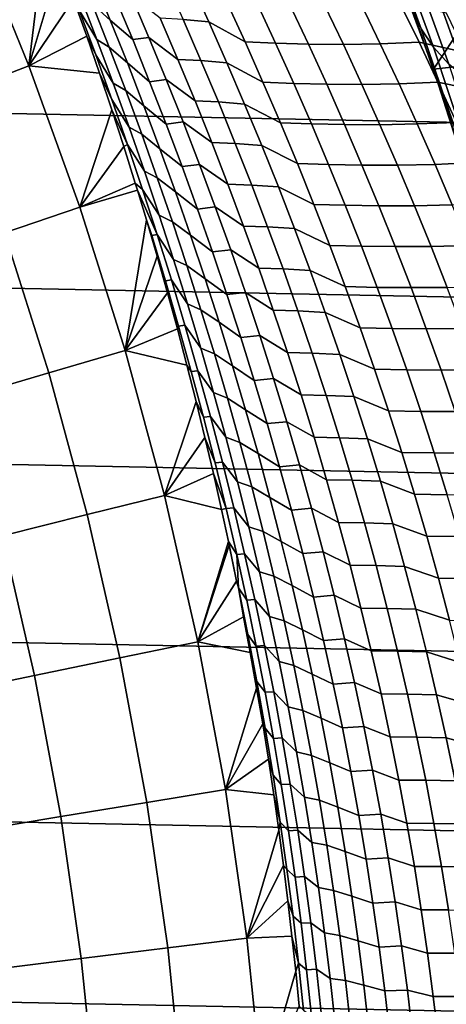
# Model space of a CAD drawing. Header units: metres. Extents: x -32 to 117, y -314 to 32.
# Tile 199 of 256: x 24.39 to 27.43, y 2.73 to 9.74. Entities that reach past the tile are written whole.
import ezdxf

# ---------------------------------------------------------------- set-up
doc = ezdxf.new("R2010")
doc.units = ezdxf.units.M
doc.layers.add('solid_24_501_064_XXX', color=7, linetype='CONTINUOUS')

msp = doc.modelspace()

# ---------------------------------------------------------------- linework, layer by layer
at = {"layer": 'solid_24_501_064_XXX'}
for points in [[(-30.440569, 11.385158, -303.5), (30.869179, 10.16578, -303.5), (31.248901, 8.930613, -303.5), (-30.869179, 10.16578, -303.5)], [(27.546446, 10.584263, -299.5), (26.923016, 10.505289, -299.5), (27.334114, 9.383799, -299.5), (27.756554, 10.020325, -299.5)], [(27.386856, 9.228765, 17.414402), (27.334114, 9.383799, -299.5), (26.923016, 10.505289, -299.5), (27.184538, 9.808713, 17.684036)], [(26.997204, 10.348504, 18.455816), (27.247509, 9.670951, 18.122272), (27.184538, 9.808713, 17.684036), (26.928465, 10.491322, 18.026146)], [(24.455173, 9.406547, 92.171654), (24.051142, 10.39621, 92.171654), (23.53063, 10.171217, 99.382652), (23.925919, 9.202971, 99.382652)], [(24.575317, 10.410494, 85.334885), (24.565559, 10.435829, 85.321419), (24.051142, 10.39621, 92.171654), (24.455173, 9.406547, 92.171654)], [(24.675621, 10.145827, 85.473152), (24.575317, 10.410494, 85.334885), (24.455173, 9.406547, 92.171654)], [(27.089043, 10.213222, 18.882656), (27.334175, 9.540746, 18.557577), (27.247509, 9.670951, 18.122272), (26.997204, 10.348504, 18.455816)], [(-30.869179, 10.16578, -303.5), (31.248901, 8.930613, -303.5), (31.579252, 7.6812, -303.5), (-31.248901, 8.930613, -303.5)], [(27.203062, 10.087551, 19.307077), (27.443808, 9.419765, 18.990356), (27.334175, 9.540746, 18.557577), (27.089043, 10.213222, 18.882656)], [(24.77273, 9.881874, 85.606781), (24.675621, 10.145827, 85.473152), (24.455173, 9.406547, 92.171654)], [(24.690859, 10.120331, 85.41227), (24.812719, 9.803693, 85.500427), (24.938923, 9.594603, 85.149323), (24.819143, 9.904729, 85.063972)], [(24.780283, 10.155888, 84.586945), (24.905005, 9.84875, 84.675117), (25.034573, 9.733139, 84.308296), (24.909868, 10.036593, 84.221169)], [(24.909868, 10.036593, 84.221169), (25.034573, 9.733139, 84.308296), (25.194071, 9.593647, 83.954376), (25.070126, 9.892698, 83.868729)], [(25.552116, 9.737377, 82.775948), (25.735146, 9.721004, 82.418854), (25.602491, 10.012063, 82.329247), (25.421255, 10.029506, 82.687149)], [(27.33894, 9.971848, 19.727884), (27.576088, 9.308359, 19.419361), (27.443808, 9.419765, 18.990356), (27.203062, 10.087551, 19.307077)], [(27.955215, 9.451938, -299.5), (27.756554, 10.020325, -299.5), (27.334114, 9.383799, -299.5)], [(25.602491, 10.012063, 82.329247), (25.735146, 9.721004, 82.418854), (25.993551, 9.578769, 82.110199), (25.862568, 9.865331, 82.022163)], [(27.496292, 9.866439, 20.143885), (27.730637, 9.20685, 19.843348), (27.576088, 9.308359, 19.419361), (27.33894, 9.971848, 19.727884)], [(24.866709, 9.618586, 85.735977), (24.77273, 9.881874, 85.606781), (24.455173, 9.406547, 92.171654)], [(24.931091, 9.486, 85.585709), (24.812719, 9.803693, 85.500427), (24.77273, 9.881874, 85.606781), (24.866709, 9.618586, 85.735977)], [(24.938923, 9.594603, 85.149323), (25.026304, 9.540545, 84.760513), (24.905005, 9.84875, 84.675117), (24.819143, 9.904729, 85.063972)], [(25.194071, 9.593647, 83.954376), (25.309534, 9.609173, 83.563583), (25.182627, 9.908202, 83.476562), (25.070126, 9.892698, 83.868729)], [(25.182627, 9.908202, 83.476562), (25.309534, 9.609173, 83.563583), (25.515856, 9.453047, 83.2295), (25.390459, 9.747129, 83.144279)], [(24.905005, 9.84875, 84.675117), (25.026304, 9.540545, 84.760513), (25.155863, 9.428625, 84.392685), (25.034573, 9.733139, 84.308296)], [(25.993551, 9.578769, 82.110199), (26.211012, 9.568617, 81.772804), (26.078445, 9.854214, 81.683876), (25.862568, 9.865331, 82.022163)], [(26.211012, 9.568617, 81.772804), (26.44454, 9.561952, 81.446098), (26.310476, 9.84664, 81.356224), (26.078445, 9.854214, 81.683876)], [(26.44454, 9.561952, 81.446098), (26.693359, 9.559596, 81.130585), (26.557873, 9.843457, 81.039703), (26.310476, 9.84664, 81.356224)], [(26.693359, 9.559596, 81.130585), (26.95603, 9.56365, 80.82634), (26.819147, 9.846825, 80.734344), (26.557873, 9.843457, 81.039703)], [(26.95603, 9.56365, 80.82634), (27.231838, 9.574513, 80.533913), (27.093578, 9.857155, 80.440704), (26.819147, 9.846825, 80.734344)], [(27.093578, 9.857155, 80.440704), (27.231838, 9.574513, 80.533913), (27.56378, 9.502321, 80.283417), (27.426662, 9.782271, 80.190659)], [(24.812719, 9.803693, 85.500427), (24.931091, 9.486, 85.585709), (25.055265, 9.283468, 85.231895), (24.938923, 9.594603, 85.149323)], [(25.515856, 9.453047, 83.2295), (25.679579, 9.444098, 82.862091), (25.552116, 9.737377, 82.775948), (25.390459, 9.747129, 83.144279)], [(27.184538, 9.808713, 17.684036), (27.425592, 9.113004, 17.362825), (27.386856, 9.228765, 17.414402)], [(27.247509, 9.670951, 18.122272), (27.480364, 8.985758, 17.792786), (27.425592, 9.113004, 17.362825), (27.184538, 9.808713, 17.684036)], [(25.034573, 9.733139, 84.308296), (25.155863, 9.428625, 84.392685), (25.314627, 9.293552, 84.037338), (25.194071, 9.593647, 83.954376)], [(25.679579, 9.444098, 82.862091), (25.864372, 9.428754, 82.505798), (25.735146, 9.721004, 82.418854), (25.552116, 9.737377, 82.775948)], [(25.735146, 9.721004, 82.418854), (25.864372, 9.428754, 82.505798), (26.121149, 9.29102, 82.195633), (25.993551, 9.578769, 82.110199)], [(27.334175, 9.540746, 18.557577), (27.557741, 8.865425, 18.220528), (27.480364, 8.985758, 17.792786), (27.247509, 9.670951, 18.122272)], [(24.957619, 9.355913, 85.860931), (24.866709, 9.618586, 85.735977), (24.455173, 9.406547, 92.171654)], [(25.045925, 9.167301, 85.668121), (24.931091, 9.486, 85.585709), (24.866709, 9.618586, 85.735977), (24.957619, 9.355913, 85.860931)], [(25.314627, 9.293552, 84.037338), (25.432991, 9.309053, 83.647896), (25.309534, 9.609173, 83.563583), (25.194071, 9.593647, 83.954376)], [(25.309534, 9.609173, 83.563583), (25.432991, 9.309053, 83.647896), (25.637838, 9.157891, 83.312073), (25.515856, 9.453047, 83.2295)], [(25.055265, 9.283468, 85.231895), (25.144135, 9.231321, 84.843132), (25.026304, 9.540545, 84.760513), (24.938923, 9.594603, 85.149323)], [(25.026304, 9.540545, 84.760513), (25.144135, 9.231321, 84.843132), (25.273691, 9.1231, 84.474335), (25.155863, 9.428625, 84.392685)], [(26.121149, 9.29102, 82.195633), (26.340172, 9.281789, 81.859131), (26.211012, 9.568617, 81.772804), (25.993551, 9.578769, 82.110199)], [(26.340172, 9.281789, 81.859131), (26.575174, 9.275984, 81.533371), (26.44454, 9.561952, 81.446098), (26.211012, 9.568617, 81.772804)], [(26.575174, 9.275984, 81.533371), (26.825399, 9.274405, 81.218864), (26.693359, 9.559596, 81.130585), (26.44454, 9.561952, 81.446098)], [(26.825399, 9.274405, 81.218864), (27.089449, 9.279089, 80.915718), (26.95603, 9.56365, 80.82634), (26.693359, 9.559596, 81.130585)], [(27.089449, 9.279089, 80.915718), (27.366617, 9.290425, 80.624512), (27.231838, 9.574513, 80.533913), (26.95603, 9.56365, 80.82634)], [(27.231838, 9.574513, 80.533913), (27.366617, 9.290425, 80.624512), (27.697451, 9.220899, 80.373596), (27.56378, 9.502321, 80.283417)], [(27.443808, 9.419765, 18.990356), (27.657202, 8.753237, 18.645914), (27.557741, 8.865425, 18.220528), (27.334175, 9.540746, 18.557577)], [(24.931091, 9.486, 85.585709), (25.045925, 9.167301, 85.668121), (25.168129, 8.971376, 85.311684), (25.055265, 9.283468, 85.231895)], [(24.818501, 8.401226, 92.171654), (24.455173, 9.406547, 92.171654), (23.925919, 9.202971, 99.382652), (24.281384, 8.219408, 99.382652)], [(25.045519, 9.093804, 85.981834), (24.957619, 9.355913, 85.860931), (24.455173, 9.406547, 92.171654), (24.818501, 8.401226, 92.171654)], [(25.155863, 9.428625, 84.392685), (25.273691, 9.1231, 84.474335), (25.431742, 8.992461, 84.117615), (25.314627, 9.293552, 84.037338)], [(25.637838, 9.157891, 83.312073), (25.803591, 9.149704, 82.945564), (25.679579, 9.444098, 82.862091), (25.515856, 9.453047, 83.2295)], [(25.803591, 9.149704, 82.945564), (25.990118, 9.13535, 82.590073), (25.864372, 9.428754, 82.505798), (25.679579, 9.444098, 82.862091)], [(25.864372, 9.428754, 82.505798), (25.990118, 9.13535, 82.590073), (26.245314, 9.002125, 82.278465), (26.121149, 9.29102, 82.195633)], [(27.955215, 9.451938, -299.5), (27.334114, 9.383799, -299.5), (27.698521, 8.246314, -299.5), (28.142225, 8.879671, -299.5)], [(25.157179, 8.847647, 85.74765), (25.045925, 9.167301, 85.668121), (24.957619, 9.355913, 85.860931), (25.045519, 9.093804, 85.981834)], [(27.835165, 7.772621, 16.81686), (27.698521, 8.246314, -299.5), (27.334114, 9.383799, -299.5), (27.651018, 8.404238, 17.062355)], [(27.622026, 8.499039, 17.101072), (27.651018, 8.404238, 17.062355), (27.334114, 9.383799, -299.5)], [(27.425592, 9.113004, 17.362825), (27.622026, 8.499039, 17.101072), (27.334114, 9.383799, -299.5)], [(27.386856, 9.228765, 17.414402), (27.425592, 9.113004, 17.362825), (27.334114, 9.383799, -299.5)], [(25.168129, 8.971376, 85.311684), (25.258451, 8.921128, 84.922974), (25.144135, 9.231321, 84.843132), (25.055265, 9.283468, 85.231895)], [(25.431742, 8.992461, 84.117615), (25.552942, 9.007893, 83.729477), (25.432991, 9.309053, 83.647896), (25.314627, 9.293552, 84.037338)], [(25.432991, 9.309053, 83.647896), (25.552942, 9.007893, 83.729477), (25.756363, 8.861712, 83.391991), (25.637838, 9.157891, 83.312073)], [(26.245314, 9.002125, 82.278465), (26.46587, 8.993768, 81.942848), (26.340172, 9.281789, 81.859131), (26.121149, 9.29102, 82.195633)], [(26.46587, 8.993768, 81.942848), (26.702326, 8.988773, 81.618019), (26.575174, 9.275984, 81.533371), (26.340172, 9.281789, 81.859131)], [(26.702326, 8.988773, 81.618019), (26.953934, 8.987915, 81.304512), (26.825399, 9.274405, 81.218864), (26.575174, 9.275984, 81.533371)], [(26.953934, 8.987915, 81.304512), (27.219343, 8.993175, 81.002472), (27.089449, 9.279089, 80.915718), (26.825399, 9.274405, 81.218864)], [(27.219343, 8.993175, 81.002472), (27.497852, 9.004923, 80.712463), (27.366617, 9.290425, 80.624512), (27.089449, 9.279089, 80.915718)], [(27.366617, 9.290425, 80.624512), (27.497852, 9.004923, 80.712463), (27.827612, 8.938038, 80.461174), (27.697451, 9.220899, 80.373596)], [(25.144135, 9.231321, 84.843132), (25.258451, 8.921128, 84.922974), (25.388008, 8.816612, 84.553246), (25.273691, 9.1231, 84.474335)], [(25.045925, 9.167301, 85.668121), (25.157179, 8.847647, 85.74765), (25.277468, 8.658372, 85.38868), (25.168129, 8.971376, 85.311684)], [(25.273691, 9.1231, 84.474335), (25.388008, 8.816612, 84.553246), (25.54537, 8.69042, 84.195198), (25.431742, 8.992461, 84.117615)], [(25.756363, 8.861712, 83.391991), (25.924101, 8.854245, 83.026375), (25.803591, 9.149704, 82.945564), (25.637838, 9.157891, 83.312073)], [(25.924101, 8.854245, 83.026375), (26.112328, 8.840839, 82.671669), (25.990118, 9.13535, 82.590073), (25.803591, 9.149704, 82.945564)], [(25.990118, 9.13535, 82.590073), (26.112328, 8.840839, 82.671669), (26.365988, 8.712129, 82.358681), (26.245314, 9.002125, 82.278465)], [(27.425592, 9.113004, 17.362825), (27.651018, 8.404238, 17.062355), (27.622026, 8.499039, 17.101072)], [(27.480364, 8.985758, 17.792786), (27.700247, 8.283891, 17.499784), (27.651018, 8.404238, 17.062355), (27.425592, 9.113004, 17.362825)], [(25.130466, 8.832206, 86.098892), (25.045519, 9.093804, 85.981834), (24.818501, 8.401226, 92.171654)], [(25.157179, 8.847647, 85.74765), (25.045519, 9.093804, 85.981834), (25.130466, 8.832206, 86.098892)], [(25.277468, 8.658372, 85.38868), (25.369207, 8.610013, 85.000015), (25.258451, 8.921128, 84.922974), (25.168129, 8.971376, 85.311684)], [(25.54537, 8.69042, 84.195198), (25.669344, 8.705737, 83.808334), (25.552942, 9.007893, 83.729477), (25.431742, 8.992461, 84.117615)], [(25.552942, 9.007893, 83.729477), (25.669344, 8.705737, 83.808334), (25.871378, 8.564554, 83.469246), (25.756363, 8.861712, 83.391991)], [(26.365988, 8.712129, 82.358681), (26.588051, 8.704598, 82.023933), (26.46587, 8.993768, 81.942848), (26.245314, 9.002125, 82.278465)], [(26.588051, 8.704598, 82.023933), (26.825937, 8.700365, 81.700035), (26.702326, 8.988773, 81.618019), (26.46587, 8.993768, 81.942848)], [(26.825937, 8.700365, 81.700035), (27.078905, 8.700176, 81.38752), (26.953934, 8.987915, 81.304512), (26.702326, 8.988773, 81.618019)], [(27.078905, 8.700176, 81.38752), (27.345655, 8.705952, 81.086571), (27.219343, 8.993175, 81.002472), (26.953934, 8.987915, 81.304512)], [(27.345655, 8.705952, 81.086571), (27.625486, 8.718051, 80.79776), (27.497852, 9.004923, 80.712463), (27.219343, 8.993175, 81.002472)], [(-31.248901, 8.930613, -303.5), (31.579252, 7.6812, -303.5), (31.859657, 6.419635, -303.5), (-31.579252, 7.6812, -303.5)], [(25.258451, 8.921128, 84.922974), (25.369207, 8.610013, 85.000015), (25.49877, 8.509208, 84.629395), (25.388008, 8.816612, 84.553246)], [(25.2125, 8.571114, 86.212219), (25.130466, 8.832206, 86.098892), (24.818501, 8.401226, 92.171654)], [(25.157179, 8.847647, 85.74765), (25.130466, 8.832206, 86.098892), (25.2125, 8.571114, 86.212219), (25.264805, 8.527082, 85.824295)], [(25.157179, 8.847647, 85.74765), (25.264805, 8.527082, 85.824295), (25.38324, 8.344501, 85.462883), (25.277468, 8.658372, 85.38868)], [(25.871378, 8.564554, 83.469246), (26.041059, 8.557767, 83.104507), (25.924101, 8.854245, 83.026375), (25.756363, 8.861712, 83.391991)], [(26.041059, 8.557767, 83.104507), (26.230953, 8.545268, 82.75058), (26.112328, 8.840839, 82.671669), (25.924101, 8.854245, 83.026375)], [(26.112328, 8.840839, 82.671669), (26.230953, 8.545268, 82.75058), (26.483122, 8.421078, 82.436264), (26.365988, 8.712129, 82.358681)], [(25.388008, 8.816612, 84.553246), (25.49877, 8.509208, 84.629395), (25.65547, 8.387474, 84.270081), (25.54537, 8.69042, 84.195198)], [(25.65547, 8.387474, 84.270081), (25.782145, 8.402635, 83.884453), (25.669344, 8.705737, 83.808334), (25.54537, 8.69042, 84.195198)], [(25.669344, 8.705737, 83.808334), (25.782145, 8.402635, 83.884453), (25.982836, 8.266461, 83.543823), (25.871378, 8.564554, 83.469246)], [(26.483122, 8.421078, 82.436264), (26.706665, 8.414329, 82.102379), (26.588051, 8.704598, 82.023933), (26.365988, 8.712129, 82.358681)], [(26.706665, 8.414329, 82.102379), (26.945953, 8.410806, 81.779396), (26.825937, 8.700365, 81.700035), (26.588051, 8.704598, 82.023933)], [(26.945953, 8.410806, 81.779396), (27.20026, 8.411233, 81.467873), (27.078905, 8.700176, 81.38752), (26.825937, 8.700365, 81.700035)], [(27.20026, 8.411233, 81.467873), (27.468327, 8.417468, 81.167999), (27.345655, 8.705952, 81.086571), (27.078905, 8.700176, 81.38752)], [(27.468327, 8.417468, 81.167999), (27.749458, 8.429857, 80.880371), (27.625486, 8.718051, 80.79776), (27.345655, 8.705952, 81.086571)], [(25.38324, 8.344501, 85.462883), (25.47636, 8.298019, 85.074272), (25.369207, 8.610013, 85.000015), (25.277468, 8.658372, 85.38868)], [(25.227905, 8.521093, 86.233498), (25.2125, 8.571114, 86.212219), (24.818501, 8.401226, 92.171654)], [(25.368765, 8.205656, 85.898041), (25.264805, 8.527082, 85.824295), (25.2125, 8.571114, 86.212219), (25.227905, 8.521093, 86.233498)], [(25.369207, 8.610013, 85.000015), (25.47636, 8.298019, 85.074272), (25.605934, 8.200933, 84.702782), (25.49877, 8.509208, 84.629395)], [(25.982836, 8.266461, 83.543823), (26.154417, 8.260316, 83.179947), (26.041059, 8.557767, 83.104507), (25.871378, 8.564554, 83.469246)], [(26.154417, 8.260316, 83.179947), (26.34594, 8.248684, 82.826782), (26.230953, 8.545268, 82.75058), (26.041059, 8.557767, 83.104507)], [(25.291592, 8.31084, 86.321365), (25.227905, 8.521093, 86.233498), (24.818501, 8.401226, 92.171654), (25.140522, 7.381923, 92.171654)], [(25.368765, 8.205656, 85.898041), (25.227905, 8.521093, 86.233498), (25.291592, 8.31084, 86.321365), (25.329081, 8.199764, 86.306)], [(25.264805, 8.527082, 85.824295), (25.368765, 8.205656, 85.898041), (25.485405, 8.029806, 85.534279), (25.38324, 8.344501, 85.462883)], [(25.49877, 8.509208, 84.629395), (25.605934, 8.200933, 84.702782), (25.761993, 8.083667, 84.342247), (25.65547, 8.387474, 84.270081)], [(26.230953, 8.545268, 82.75058), (26.34594, 8.248684, 82.826782), (26.596666, 8.129016, 82.5112), (26.483122, 8.421078, 82.436264)], [(26.596666, 8.129016, 82.5112), (26.821659, 8.123001, 82.178177), (26.706665, 8.414329, 82.102379), (26.483122, 8.421078, 82.436264)], [(26.821659, 8.123001, 82.178177), (27.062323, 8.120141, 81.856102), (26.945953, 8.410806, 81.779396), (26.706665, 8.414329, 82.102379)], [(27.062323, 8.120141, 81.856102), (27.31794, 8.121132, 81.545547), (27.20026, 8.411233, 81.467873), (26.945953, 8.410806, 81.779396)], [(27.31794, 8.121132, 81.545547), (27.587299, 8.127769, 81.24675), (27.468327, 8.417468, 81.167999), (27.20026, 8.411233, 81.467873)], [(25.140522, 7.381923, 92.171654), (24.818501, 8.401226, 92.171654), (24.281384, 8.219408, 99.382652), (24.596434, 7.222165, 99.382652)], [(25.485405, 8.029806, 85.534279), (25.579866, 7.985193, 85.145721), (25.47636, 8.298019, 85.074272), (25.38324, 8.344501, 85.462883)], [(25.761993, 8.083667, 84.342247), (25.891298, 8.09863, 83.957832), (25.782145, 8.402635, 83.884453), (25.65547, 8.387474, 84.270081)], [(25.782145, 8.402635, 83.884453), (25.891298, 8.09863, 83.957832), (26.090693, 7.967478, 83.615723), (25.982836, 8.266461, 83.543823)], [(25.367804, 8.051362, 86.426376), (25.291592, 8.31084, 86.321365), (25.140522, 7.381923, 92.171654)], [(25.329081, 8.199764, 86.306), (25.291592, 8.31084, 86.321365), (25.367804, 8.051362, 86.426376)], [(25.47636, 8.298019, 85.074272), (25.579866, 7.985193, 85.145721), (25.709455, 7.891827, 84.773407), (25.605934, 8.200933, 84.702782)], [(24.596434, 7.222165, 99.382652), (24.281384, 8.219408, 99.382652), (23.693169, 8.020293, 106.589211), (24.000587, 7.047208, 106.589211)], [(25.42667, 7.877623, 86.375938), (25.469013, 7.88341, 85.968887), (25.368765, 8.205656, 85.898041), (25.329081, 8.199764, 86.306)], [(25.329081, 8.199764, 86.306), (25.367804, 8.051362, 86.426376), (25.42667, 7.877623, 86.375938)], [(25.368765, 8.205656, 85.898041), (25.469013, 7.88341, 85.968887), (25.583921, 7.714328, 85.602859), (25.485405, 8.029806, 85.534279)], [(25.605934, 8.200933, 84.702782), (25.709455, 7.891827, 84.773407), (25.864899, 7.779039, 84.411705), (25.761993, 8.083667, 84.342247)], [(26.090693, 7.967478, 83.615723), (26.264126, 7.961934, 83.252686), (26.154417, 8.260316, 83.179947), (25.982836, 8.266461, 83.543823)], [(26.264126, 7.961934, 83.252686), (26.457239, 7.951131, 82.900276), (26.34594, 8.248684, 82.826782), (26.154417, 8.260316, 83.179947)], [(26.34594, 8.248684, 82.826782), (26.457239, 7.951131, 82.900276), (26.706572, 7.835985, 82.583488), (26.596666, 8.129016, 82.5112)], [(26.706572, 7.835985, 82.583488), (26.93298, 7.83066, 82.251305), (26.821659, 8.123001, 82.178177), (26.596666, 8.129016, 82.5112)], [(25.864899, 7.779039, 84.411705), (25.996759, 7.793766, 84.028458), (25.891298, 8.09863, 83.957832), (25.761993, 8.083667, 84.342247)], [(25.891298, 8.09863, 83.957832), (25.996759, 7.793766, 84.028458), (26.194902, 7.667644, 83.684937), (26.090693, 7.967478, 83.615723)], [(26.93298, 7.83066, 82.251305), (27.17499, 7.828413, 81.93013), (27.062323, 8.120141, 81.856102), (26.821659, 8.123001, 82.178177)], [(27.17499, 7.828413, 81.93013), (27.431894, 7.829915, 81.620529), (27.31794, 8.121132, 81.545547), (27.062323, 8.120141, 81.856102)], [(27.431894, 7.829915, 81.620529), (27.70252, 7.836898, 81.322784), (27.587299, 8.127769, 81.24675), (27.31794, 8.121132, 81.545547)], [(25.441206, 7.792573, 86.527412), (25.367804, 8.051362, 86.426376), (25.140522, 7.381923, 92.171654)], [(25.42667, 7.877623, 86.375938), (25.367804, 8.051362, 86.426376), (25.441206, 7.792573, 86.527412)], [(25.583921, 7.714328, 85.602859), (25.679686, 7.671574, 85.214355), (25.579866, 7.985193, 85.145721), (25.485405, 8.029806, 85.534279)], [(25.579866, 7.985193, 85.145721), (25.679686, 7.671574, 85.214355), (25.809292, 7.581934, 84.841255), (25.709455, 7.891827, 84.773407)], [(26.194902, 7.667644, 83.684937), (26.370138, 7.662665, 83.322723), (26.264126, 7.961934, 83.252686), (26.090693, 7.967478, 83.615723)], [(26.370138, 7.662665, 83.322723), (26.564802, 7.652651, 82.971054), (26.457239, 7.951131, 82.900276), (26.264126, 7.961934, 83.252686)], [(26.457239, 7.951131, 82.900276), (26.564802, 7.652651, 82.971054), (26.812792, 7.542027, 82.653114), (26.706572, 7.835985, 82.583488)], [(25.520599, 7.554722, 86.443008), (25.565512, 7.560385, 86.036827), (25.469013, 7.88341, 85.968887), (25.42667, 7.877623, 86.375938)], [(25.42667, 7.877623, 86.375938), (25.441206, 7.792573, 86.527412), (25.520599, 7.554722, 86.443008)], [(25.469013, 7.88341, 85.968887), (25.565512, 7.560385, 86.036827), (25.678747, 7.398108, 85.668633), (25.583921, 7.714328, 85.602859)], [(25.709455, 7.891827, 84.773407), (25.809292, 7.581934, 84.841255), (25.964146, 7.473632, 84.478432), (25.864899, 7.779039, 84.411705)], [(25.511866, 7.534366, 86.624657), (25.441206, 7.792573, 86.527412), (25.140522, 7.381923, 92.171654)], [(25.520599, 7.554722, 86.443008), (25.441206, 7.792573, 86.527412), (25.511866, 7.534366, 86.624657)], [(25.964146, 7.473632, 84.478432), (26.098486, 7.488083, 84.096321), (25.996759, 7.793766, 84.028458), (25.864899, 7.779039, 84.411705)], [(25.996759, 7.793766, 84.028458), (26.098486, 7.488083, 84.096321), (26.295424, 7.367, 83.75145), (26.194902, 7.667644, 83.684937)], [(26.812792, 7.542027, 82.653114), (27.040581, 7.537346, 82.321754), (26.93298, 7.83066, 82.251305), (26.706572, 7.835985, 82.583488)], [(27.040581, 7.537346, 82.321754), (27.283905, 7.535664, 82.001457), (27.17499, 7.828413, 81.93013), (26.93298, 7.83066, 82.251305)], [(27.283905, 7.535664, 82.001457), (27.542065, 7.537625, 81.69281), (27.431894, 7.829915, 81.620529), (27.17499, 7.828413, 81.93013)], [(25.678747, 7.398108, 85.668633), (25.775774, 7.357203, 85.280182), (25.679686, 7.671574, 85.214355), (25.583921, 7.714328, 85.602859)], [(-31.579252, 7.6812, -303.5), (31.859657, 6.419635, -303.5), (32.089672, 5.148039, -303.5), (-31.859657, 6.419635, -303.5)], [(25.679686, 7.671574, 85.214355), (25.775774, 7.357203, 85.280182), (25.905401, 7.271293, 84.906326), (25.809292, 7.581934, 84.841255)], [(26.295424, 7.367, 83.75145), (26.47241, 7.362549, 83.390038), (26.370138, 7.662665, 83.322723), (26.194902, 7.667644, 83.684937)], [(26.47241, 7.362549, 83.390038), (26.668581, 7.353286, 83.039093), (26.564802, 7.652651, 82.971054), (26.370138, 7.662665, 83.322723)], [(26.564802, 7.652651, 82.971054), (26.668581, 7.353286, 83.039093), (26.915276, 7.24718, 82.720055), (26.812792, 7.542027, 82.653114)], [(25.809292, 7.581934, 84.841255), (25.905401, 7.271293, 84.906326), (26.05969, 7.167483, 84.542427), (25.964146, 7.473632, 84.478432)], [(25.579842, 7.276629, 86.718269), (25.511866, 7.534366, 86.624657), (25.140522, 7.381923, 92.171654)], [(25.520599, 7.554722, 86.443008), (25.511866, 7.534366, 86.624657), (25.579842, 7.276629, 86.718269), (25.610828, 7.2311, 86.507187)], [(25.610828, 7.2311, 86.507187), (25.658222, 7.236622, 86.101852), (25.565512, 7.560385, 86.036827), (25.520599, 7.554722, 86.443008)], [(25.565512, 7.560385, 86.036827), (25.658222, 7.236622, 86.101852), (25.76985, 7.081182, 85.731575), (25.678747, 7.398108, 85.668633)], [(26.915276, 7.24718, 82.720055), (27.144413, 7.2431, 82.389511), (27.040581, 7.537346, 82.321754), (26.812792, 7.542027, 82.653114)], [(27.144413, 7.2431, 82.389511), (27.389017, 7.241935, 82.070084), (27.283905, 7.535664, 82.001457), (27.040581, 7.537346, 82.321754)], [(27.389017, 7.241935, 82.070084), (27.648403, 7.244304, 81.76236), (27.542065, 7.537625, 81.69281), (27.283905, 7.535664, 82.001457)], [(26.05969, 7.167483, 84.542427), (26.196432, 7.181623, 84.161415), (26.098486, 7.488083, 84.096321), (25.964146, 7.473632, 84.478432)], [(26.098486, 7.488083, 84.096321), (26.196432, 7.181623, 84.161415), (26.392208, 7.065584, 83.815254), (26.295424, 7.367, 83.75145)], [(25.420698, 6.350334, 92.171654), (25.140522, 7.381923, 92.171654), (24.596434, 7.222165, 99.382652), (24.870546, 6.212901, 99.382652)], [(25.645191, 7.01925, 86.808411), (25.579842, 7.276629, 86.718269), (25.140522, 7.381923, 92.171654), (25.420698, 6.350334, 92.171654)], [(25.76985, 7.081182, 85.731575), (25.868095, 7.04212, 85.343178), (25.775774, 7.357203, 85.280182), (25.678747, 7.398108, 85.668633)], [(26.392208, 7.065584, 83.815254), (26.570894, 7.061625, 83.454628), (26.47241, 7.362549, 83.390038), (26.295424, 7.367, 83.75145)], [(26.570894, 7.061625, 83.454628), (26.768532, 7.053075, 83.104393), (26.668581, 7.353286, 83.039093), (26.47241, 7.362549, 83.390038)], [(25.775774, 7.357203, 85.280182), (25.868095, 7.04212, 85.343178), (25.997747, 6.959941, 84.968605), (25.905401, 7.271293, 84.906326)], [(26.668581, 7.353286, 83.039093), (26.768532, 7.053075, 83.104393), (27.013979, 6.951482, 82.784317), (26.915276, 7.24718, 82.720055)], [(24.870546, 6.212901, 99.382652), (24.596434, 7.222165, 99.382652), (24.000587, 7.047208, 106.589211), (24.268059, 6.062394, 106.589211)], [(25.697323, 6.906794, 86.568489), (25.610828, 7.2311, 86.507187), (25.579842, 7.276629, 86.718269), (25.645191, 7.01925, 86.808411)], [(25.697323, 6.906794, 86.568489), (25.747103, 6.91216, 86.163948), (25.658222, 7.236622, 86.101852), (25.610828, 7.2311, 86.507187)], [(25.658222, 7.236622, 86.101852), (25.747103, 6.91216, 86.163948), (25.857185, 6.763586, 85.791679), (25.76985, 7.081182, 85.731575)], [(25.905401, 7.271293, 84.906326), (25.997747, 6.959941, 84.968605), (26.151493, 6.860628, 84.603691), (26.05969, 7.167483, 84.542427)], [(27.013979, 6.951482, 82.784317), (27.244425, 6.94796, 82.454559), (27.144413, 7.2431, 82.389511), (26.915276, 7.24718, 82.720055)], [(27.244425, 6.94796, 82.454559), (27.490276, 6.947265, 82.135986), (27.389017, 7.241935, 82.070084), (27.144413, 7.2431, 82.389511)], [(27.490276, 6.947265, 82.135986), (27.750856, 6.94999, 81.82917), (27.648403, 7.244304, 81.76236), (27.389017, 7.241935, 82.070084)], [(26.151493, 6.860628, 84.603691), (26.290556, 6.874421, 84.223732), (26.196432, 7.181623, 84.161415), (26.05969, 7.167483, 84.542427)], [(26.196432, 7.181623, 84.161415), (26.290556, 6.874421, 84.223732), (26.485218, 6.763432, 83.876343), (26.392208, 7.065584, 83.815254)], [(25.857185, 6.763586, 85.791679), (25.956608, 6.726358, 85.403336), (25.868095, 7.04212, 85.343178), (25.76985, 7.081182, 85.731575)], [(25.707947, 6.762208, 86.895157), (25.645191, 7.01925, 86.808411), (25.420698, 6.350334, 92.171654)], [(25.780045, 6.581837, 86.626884), (25.697323, 6.906794, 86.568489), (25.645191, 7.01925, 86.808411), (25.707947, 6.762208, 86.895157)], [(25.868095, 7.04212, 85.343178), (25.956608, 6.726358, 85.403336), (26.086287, 6.647913, 85.028084), (25.997747, 6.959941, 84.968605)], [(26.485218, 6.763432, 83.876343), (26.665548, 6.759929, 83.516472), (26.570894, 7.061625, 83.454628), (26.392208, 7.065584, 83.815254)], [(26.665548, 6.759929, 83.516472), (26.864603, 6.752056, 83.166931), (26.768532, 7.053075, 83.104393), (26.570894, 7.061625, 83.454628)], [(26.768532, 7.053075, 83.104393), (26.864603, 6.752056, 83.166931), (27.108856, 6.654972, 82.845871), (27.013979, 6.951482, 82.784317)], [(25.997747, 6.959941, 84.968605), (26.086287, 6.647913, 85.028084), (26.239517, 6.553103, 84.662201), (26.151493, 6.860628, 84.603691)], [(27.108856, 6.654972, 82.845871), (27.34057, 6.651963, 82.516891), (27.244425, 6.94796, 82.454559), (27.013979, 6.951482, 82.784317)], [(27.34057, 6.651963, 82.516891), (27.587631, 6.651691, 82.199142), (27.490276, 6.947265, 82.135986), (27.244425, 6.94796, 82.454559)], [(25.780045, 6.581837, 86.626884), (25.832117, 6.587033, 86.223114), (25.747103, 6.91216, 86.163948), (25.697323, 6.906794, 86.568489)], [(25.747103, 6.91216, 86.163948), (25.832117, 6.587033, 86.223114), (25.940722, 6.445355, 85.848946), (25.857185, 6.763586, 85.791679)], [(26.239517, 6.553103, 84.662201), (26.380814, 6.566516, 84.283264), (26.290556, 6.874421, 84.223732), (26.151493, 6.860628, 84.603691)], [(26.290556, 6.874421, 84.223732), (26.380814, 6.566516, 84.283264), (26.574409, 6.460579, 83.934708), (26.485218, 6.763432, 83.876343)], [(25.76808, 6.505834, 86.978142), (25.707947, 6.762208, 86.895157), (25.420698, 6.350334, 92.171654)], [(25.858959, 6.256266, 86.682381), (25.780045, 6.581837, 86.626884), (25.707947, 6.762208, 86.895157), (25.76808, 6.505834, 86.978142)], [(25.940722, 6.445355, 85.848946), (26.041273, 6.409954, 85.460655), (25.956608, 6.726358, 85.403336), (25.857185, 6.763586, 85.791679)], [(26.574409, 6.460579, 83.934708), (26.756327, 6.457499, 83.575569), (26.665548, 6.759929, 83.516472), (26.485218, 6.763432, 83.876343)], [(26.756327, 6.457499, 83.575569), (26.956753, 6.450266, 83.2267), (26.864603, 6.752056, 83.166931), (26.665548, 6.759929, 83.516472)], [(26.864603, 6.752056, 83.166931), (26.956753, 6.450266, 83.2267), (27.19986, 6.357683, 82.904709), (27.108856, 6.654972, 82.845871)], [(25.956608, 6.726358, 85.403336), (26.041273, 6.409954, 85.460655), (26.170982, 6.335245, 85.084755), (26.086287, 6.647913, 85.028084)], [(25.858959, 6.256266, 86.682381), (25.913227, 6.261278, 86.279335), (25.832117, 6.587033, 86.223114), (25.780045, 6.581837, 86.626884)], [(25.832117, 6.587033, 86.223114), (25.913227, 6.261278, 86.279335), (26.020416, 6.126523, 85.903366), (25.940722, 6.445355, 85.848946)], [(26.086287, 6.647913, 85.028084), (26.170982, 6.335245, 85.084755), (26.323719, 6.244941, 84.717949), (26.239517, 6.553103, 84.662201)], [(27.19986, 6.357683, 82.904709), (27.432802, 6.355146, 82.576485), (27.34057, 6.651963, 82.516891), (27.108856, 6.654972, 82.845871)], [(27.432802, 6.355146, 82.576485), (27.681036, 6.355251, 82.259544), (27.587631, 6.651691, 82.199142), (27.34057, 6.651963, 82.516891)], [(26.323719, 6.244941, 84.717949), (26.467167, 6.257941, 84.339989), (26.380814, 6.566516, 84.283264), (26.239517, 6.553103, 84.662201)], [(26.380814, 6.566516, 84.283264), (26.467167, 6.257941, 84.339989), (26.659742, 6.157058, 83.990334), (26.574409, 6.460579, 83.934708)], [(25.82563, 6.2501, 87.057419), (25.76808, 6.505834, 86.978142), (25.420698, 6.350334, 92.171654)], [(25.858959, 6.256266, 86.682381), (25.76808, 6.505834, 86.978142), (25.82563, 6.2501, 87.057419)], [(26.659742, 6.157058, 83.990334), (26.843189, 6.154367, 83.631905), (26.756327, 6.457499, 83.575569), (26.574409, 6.460579, 83.934708)], [(26.843189, 6.154367, 83.631905), (27.044937, 6.14774, 83.283691), (26.956753, 6.450266, 83.2267), (26.756327, 6.457499, 83.575569)], [(26.956753, 6.450266, 83.2267), (27.044937, 6.14774, 83.283691), (27.286947, 6.059649, 82.960815), (27.19986, 6.357683, 82.904709)], [(-31.859657, 6.419635, -303.5), (32.089672, 5.148039, -303.5), (32.269005, 3.867984, -303.5), (-32.089672, 5.148039, -303.5)], [(26.020416, 6.126523, 85.903366), (26.122055, 6.09294, 85.515129), (26.041273, 6.409954, 85.460655), (25.940722, 6.445355, 85.848946)], [(26.041273, 6.409954, 85.460655), (26.122055, 6.09294, 85.515129), (26.251793, 6.021969, 85.138618), (26.170982, 6.335245, 85.084755)], [(25.658564, 5.308175, 92.171654), (25.420698, 6.350334, 92.171654), (24.870546, 6.212901, 99.382652), (25.103264, 5.193296, 99.382652)], [(25.874754, 6.022799, 87.125023), (25.82563, 6.2501, 87.057419), (25.420698, 6.350334, 92.171654), (25.658564, 5.308175, 92.171654)], [(26.170982, 6.335245, 85.084755), (26.251793, 6.021969, 85.138618), (26.404062, 5.936174, 84.770935), (26.323719, 6.244941, 84.717949)], [(27.286947, 6.059649, 82.960815), (27.521076, 6.057542, 82.633331), (27.432802, 6.355146, 82.576485), (27.19986, 6.357683, 82.904709)], [(25.934031, 5.93012, 86.734993), (25.858959, 6.256266, 86.682381), (25.82563, 6.2501, 87.057419), (25.874754, 6.022799, 87.125023)], [(25.934031, 5.93012, 86.734993), (25.990396, 5.934933, 86.332626), (25.913227, 6.261278, 86.279335), (25.858959, 6.256266, 86.682381)], [(25.913227, 6.261278, 86.279335), (25.990396, 5.934933, 86.332626), (26.096239, 5.807129, 85.954948), (26.020416, 6.126523, 85.903366)], [(26.404062, 5.936174, 84.770935), (26.549574, 5.94873, 84.393913), (26.467167, 6.257941, 84.339989), (26.323719, 6.244941, 84.717949)], [(26.467167, 6.257941, 84.339989), (26.549574, 5.94873, 84.393913), (26.741175, 5.852903, 84.043213), (26.659742, 6.157058, 83.990334)], [(25.103264, 5.193296, 99.382652), (24.870546, 6.212901, 99.382652), (24.268059, 6.062394, 106.589211), (24.49514, 5.067489, 106.589211)], [(26.096239, 5.807129, 85.954948), (26.198914, 5.775357, 85.566765), (26.122055, 6.09294, 85.515129), (26.020416, 6.126523, 85.903366)], [(26.741175, 5.852903, 84.043213), (26.92609, 5.850569, 83.685471), (26.843189, 6.154367, 83.631905), (26.659742, 6.157058, 83.990334)], [(26.92609, 5.850569, 83.685471), (27.129108, 5.844511, 83.337883), (27.044937, 6.14774, 83.283691), (26.843189, 6.154367, 83.631905)], [(27.044937, 6.14774, 83.283691), (27.129108, 5.844511, 83.337883), (27.370075, 5.760905, 83.014183), (27.286947, 6.059649, 82.960815)], [(24.49514, 5.067489, 106.589211), (24.268059, 6.062394, 106.589211), (23.613268, 5.89882, 113.790924), (23.834223, 4.93076, 113.790924)], [(26.122055, 6.09294, 85.515129), (26.198914, 5.775357, 85.566765), (26.328686, 5.708124, 85.189667), (26.251793, 6.021969, 85.138618)], [(27.370075, 5.760905, 83.014183), (27.605343, 5.759185, 82.687416), (27.521076, 6.057542, 82.633331), (27.286947, 6.059649, 82.960815)], [(25.880648, 5.994919, 87.133125), (25.874754, 6.022799, 87.125023), (25.658564, 5.308175, 92.171654)], [(25.933176, 5.740202, 87.205391), (25.880648, 5.994919, 87.133125), (25.658564, 5.308175, 92.171654)], [(25.933176, 5.740202, 87.205391), (25.874754, 6.022799, 87.125023), (25.880648, 5.994919, 87.133125)], [(25.934031, 5.93012, 86.734993), (25.874754, 6.022799, 87.125023), (25.933176, 5.740202, 87.205391), (25.946264, 5.691119, 87.175644)], [(26.251793, 6.021969, 85.138618), (26.328686, 5.708124, 85.189667), (26.480509, 5.626843, 84.821167), (26.404062, 5.936174, 84.770935)], [(26.005226, 5.603438, 86.784721), (26.063587, 5.60804, 86.383003), (25.990396, 5.934933, 86.332626), (25.934031, 5.93012, 86.734993)], [(25.946264, 5.691119, 87.175644), (26.005226, 5.603438, 86.784721), (25.934031, 5.93012, 86.734993)], [(25.990396, 5.934933, 86.332626), (26.063587, 5.60804, 86.383003), (26.16815, 5.487212, 86.003708), (26.096239, 5.807129, 85.954948)], [(26.480509, 5.626843, 84.821167), (26.627993, 5.638922, 84.445038), (26.549574, 5.94873, 84.393913), (26.404062, 5.936174, 84.770935)], [(26.549574, 5.94873, 84.393913), (26.627993, 5.638922, 84.445038), (26.81867, 5.548153, 84.093353), (26.741175, 5.852903, 84.043213)], [(26.81867, 5.548153, 84.093353), (27.00499, 5.546142, 83.736275), (26.92609, 5.850569, 83.685471), (26.741175, 5.852903, 84.043213)], [(27.00499, 5.546142, 83.736275), (27.209227, 5.540619, 83.38929), (27.129108, 5.844511, 83.337883), (26.92609, 5.850569, 83.685471)], [(27.129108, 5.844511, 83.337883), (27.209227, 5.540619, 83.38929), (27.4492, 5.46149, 83.064819), (27.370075, 5.760905, 83.014183)], [(26.16815, 5.487212, 86.003708), (26.271814, 5.457244, 85.61557), (26.198914, 5.775357, 85.566765), (26.096239, 5.807129, 85.954948)], [(26.198914, 5.775357, 85.566765), (26.271814, 5.457244, 85.61557), (26.401619, 5.39375, 85.237938), (26.328686, 5.708124, 85.189667)], [(27.4492, 5.46149, 83.064819), (27.68556, 5.460119, 82.738731), (27.605343, 5.759185, 82.687416), (27.370075, 5.760905, 83.014183)], [(25.946264, 5.691119, 87.175644), (25.933176, 5.740202, 87.205391), (25.658564, 5.308175, 92.171654), (25.983255, 5.48586, 87.274345)], [(25.946264, 5.691119, 87.175644), (25.983255, 5.48586, 87.274345), (26.013819, 5.358878, 87.223495)], [(25.946264, 5.691119, 87.175644), (26.013819, 5.358878, 87.223495), (26.072514, 5.276257, 86.831589), (26.005226, 5.603438, 86.784721)], [(26.328686, 5.708124, 85.189667), (26.401619, 5.39375, 85.237938), (26.553024, 5.316984, 84.86866), (26.480509, 5.626843, 84.821167)], [(26.072514, 5.276257, 86.831589), (26.132769, 5.280638, 86.430466), (26.063587, 5.60804, 86.383003), (26.005226, 5.603438, 86.784721)], [(26.063587, 5.60804, 86.383003), (26.132769, 5.280638, 86.430466), (26.236118, 5.166808, 86.04966), (26.16815, 5.487212, 86.003708)], [(26.553024, 5.316984, 84.86866), (26.702389, 5.328557, 84.493378), (26.627993, 5.638922, 84.445038), (26.480509, 5.626843, 84.821167)], [(26.627993, 5.638922, 84.445038), (26.702389, 5.328557, 84.493378), (26.892187, 5.242847, 84.14077), (26.81867, 5.548153, 84.093353)], [(26.892187, 5.242847, 84.14077), (27.079849, 5.241128, 83.784317), (27.00499, 5.546142, 83.736275), (26.81867, 5.548153, 84.093353)], [(27.079849, 5.241128, 83.784317), (27.28525, 5.236108, 83.43792), (27.209227, 5.540619, 83.38929), (27.00499, 5.546142, 83.736275)], [(27.209227, 5.540619, 83.38929), (27.28525, 5.236108, 83.43792), (27.524282, 5.161447, 83.112724), (27.4492, 5.46149, 83.064819)], [(26.030916, 5.231801, 87.340111), (25.983255, 5.48586, 87.274345), (25.658564, 5.308175, 92.171654)], [(26.013819, 5.358878, 87.223495), (25.983255, 5.48586, 87.274345), (26.030916, 5.231801, 87.340111)], [(26.236118, 5.166808, 86.04966), (26.340723, 5.138637, 85.661568), (26.271814, 5.457244, 85.61557), (26.16815, 5.487212, 86.003708)], [(26.271814, 5.457244, 85.61557), (26.340723, 5.138637, 85.661568), (26.470562, 5.078882, 85.283424), (26.401619, 5.39375, 85.237938)], [(26.013819, 5.358878, 87.223495), (26.030916, 5.231801, 87.340111), (26.077419, 5.026155, 87.268433)], [(26.013819, 5.358878, 87.223495), (26.077419, 5.026155, 87.268433), (26.135862, 4.948614, 86.875595), (26.072514, 5.276257, 86.831589)], [(26.401619, 5.39375, 85.237938), (26.470562, 5.078882, 85.283424), (26.621572, 5.006633, 84.913422), (26.553024, 5.316984, 84.86866)], [(26.621572, 5.006633, 84.913422), (26.772722, 5.017673, 84.53894), (26.702389, 5.328557, 84.493378), (26.553024, 5.316984, 84.86866)], [(26.702389, 5.328557, 84.493378), (26.772722, 5.017673, 84.53894), (26.961695, 4.937021, 84.185471), (26.892187, 5.242847, 84.14077)], [(25.853724, 4.257181, 92.171654), (25.658564, 5.308175, 92.171654), (25.103264, 5.193296, 99.382652), (25.294201, 4.165047, 99.382652)], [(26.076185, 4.978018, 87.402725), (26.030916, 5.231801, 87.340111), (25.658564, 5.308175, 92.171654), (25.853724, 4.257181, 92.171654)], [(26.135862, 4.948614, 86.875595), (26.197906, 4.952762, 86.475044), (26.132769, 5.280638, 86.430466), (26.072514, 5.276257, 86.831589)], [(26.132769, 5.280638, 86.430466), (26.197906, 4.952762, 86.475044), (26.300116, 4.845951, 86.092804), (26.236118, 5.166808, 86.04966)], [(25.294201, 4.165047, 99.382652), (25.103264, 5.193296, 99.382652), (24.49514, 5.067489, 106.589211), (24.68145, 4.064149, 106.589211)], [(26.077419, 5.026155, 87.268433), (26.030916, 5.231801, 87.340111), (26.076185, 4.978018, 87.402725)], [(26.961695, 4.937021, 84.185471), (27.150633, 4.935565, 83.829613), (27.079849, 5.241128, 83.784317), (26.892187, 5.242847, 84.14077)], [(27.150633, 4.935565, 83.829613), (27.35714, 4.931016, 83.483772), (27.28525, 5.236108, 83.43792), (27.079849, 5.241128, 83.784317)], [(27.28525, 5.236108, 83.43792), (27.35714, 4.931016, 83.483772), (27.595284, 4.860814, 83.157906), (27.524282, 5.161447, 83.112724)], [(-32.089672, 5.148039, -303.5), (32.269005, 3.867984, -303.5), (32.397263, 2.582068, -303.5), (-32.269005, 3.867984, -303.5)], [(26.300116, 4.845951, 86.092804), (26.405611, 4.819571, 85.704758), (26.340723, 5.138637, 85.661568), (26.236118, 5.166808, 86.04966)], [(26.340723, 5.138637, 85.661568), (26.405611, 4.819571, 85.704758), (26.535484, 4.763556, 85.326134), (26.470562, 5.078882, 85.283424)], [(24.68145, 4.064149, 106.589211), (24.49514, 5.067489, 106.589211), (23.834223, 4.93076, 113.790924), (24.015507, 3.954492, 113.790924)], [(26.470562, 5.078882, 85.283424), (26.535484, 4.763556, 85.326134), (26.686125, 4.695825, 84.95546), (26.621572, 5.006633, 84.913422)], [(26.119061, 4.724722, 87.461922), (26.076185, 4.978018, 87.402725), (25.853724, 4.257181, 92.171654)], [(26.137039, 4.692987, 87.310463), (26.077419, 5.026155, 87.268433), (26.076185, 4.978018, 87.402725), (26.119061, 4.724722, 87.461922)], [(26.077419, 5.026155, 87.268433), (26.137039, 4.692987, 87.310463), (26.19525, 4.62054, 86.916756), (26.135862, 4.948614, 86.875595)], [(26.686125, 4.695825, 84.95546), (26.838963, 4.706305, 84.581734), (26.772722, 5.017673, 84.53894), (26.621572, 5.006633, 84.913422)], [(26.772722, 5.017673, 84.53894), (26.838963, 4.706305, 84.581734), (27.027157, 4.630711, 84.227455), (26.961695, 4.937021, 84.185471)], [(26.19525, 4.62054, 86.916756), (26.258974, 4.624448, 86.516724), (26.197906, 4.952762, 86.475044), (26.135862, 4.948614, 86.875595)], [(26.197906, 4.952762, 86.475044), (26.258974, 4.624448, 86.516724), (26.360113, 4.524675, 86.133156), (26.300116, 4.845951, 86.092804)], [(27.027157, 4.630711, 84.227455), (27.217302, 4.62949, 83.872169), (27.150633, 4.935565, 83.829613), (26.961695, 4.937021, 84.185471)], [(27.217302, 4.62949, 83.872169), (27.42486, 4.625382, 83.526848), (27.35714, 4.931016, 83.483772), (27.150633, 4.935565, 83.829613)], [(27.35714, 4.931016, 83.483772), (27.42486, 4.625382, 83.526848), (27.66217, 4.559629, 83.200363), (27.595284, 4.860814, 83.157906)], [(26.360113, 4.524675, 86.133156), (26.466446, 4.500081, 85.745148), (26.405611, 4.819571, 85.704758), (26.300116, 4.845951, 86.092804)], [(26.405611, 4.819571, 85.704758), (26.466446, 4.500081, 85.745148), (26.596354, 4.447805, 85.366081), (26.535484, 4.763556, 85.326134)], [(26.159565, 4.471912, 87.517769), (26.119061, 4.724722, 87.461922), (25.853724, 4.257181, 92.171654)], [(26.192657, 4.359405, 87.349579), (26.137039, 4.692987, 87.310463), (26.119061, 4.724722, 87.461922), (26.159565, 4.471912, 87.517769)], [(26.535484, 4.763556, 85.326134), (26.596354, 4.447805, 85.366081), (26.746649, 4.384593, 84.994774), (26.686125, 4.695825, 84.95546)], [(26.746649, 4.384593, 84.994774), (26.901077, 4.394488, 84.621758), (26.838963, 4.706305, 84.581734), (26.686125, 4.695825, 84.95546)], [(26.838963, 4.706305, 84.581734), (26.901077, 4.394488, 84.621758), (27.088543, 4.32395, 84.266731), (27.027157, 4.630711, 84.227455)], [(26.137039, 4.692987, 87.310463), (26.192657, 4.359405, 87.349579), (26.250648, 4.292068, 86.955063), (26.19525, 4.62054, 86.916756)], [(27.088543, 4.32395, 84.266731), (27.279831, 4.322938, 83.91198), (27.217302, 4.62949, 83.872169), (27.027157, 4.630711, 84.227455)], [(27.279831, 4.322938, 83.91198), (27.488379, 4.319242, 83.567162), (27.42486, 4.625382, 83.526848), (27.217302, 4.62949, 83.872169)], [(27.42486, 4.625382, 83.526848), (27.488379, 4.319242, 83.567162), (27.724909, 4.257929, 83.240097), (27.66217, 4.559629, 83.200363)], [(26.250648, 4.292068, 86.955063), (26.315945, 4.295727, 86.555519), (26.258974, 4.624448, 86.516724), (26.19525, 4.62054, 86.916756)], [(26.258974, 4.624448, 86.516724), (26.315945, 4.295727, 86.555519), (26.416084, 4.203011, 86.170715), (26.360113, 4.524675, 86.133156)], [(26.416084, 4.203011, 86.170715), (26.523203, 4.180196, 85.782745), (26.466446, 4.500081, 85.745148), (26.360113, 4.524675, 86.133156)], [(26.466446, 4.500081, 85.745148), (26.523203, 4.180196, 85.782745), (26.653147, 4.13166, 85.403267), (26.596354, 4.447805, 85.366081)], [(26.197723, 4.219563, 87.570335), (26.159565, 4.471912, 87.517769), (25.853724, 4.257181, 92.171654)], [(26.244249, 4.02544, 87.38578), (26.192657, 4.359405, 87.349579), (26.159565, 4.471912, 87.517769), (26.197723, 4.219563, 87.570335)], [(26.596354, 4.447805, 85.366081), (26.653147, 4.13166, 85.403267), (26.803122, 4.072967, 85.031372), (26.746649, 4.384593, 84.994774)], [(26.192657, 4.359405, 87.349579), (26.244249, 4.02544, 87.38578), (26.302038, 3.963227, 86.990517), (26.250648, 4.292068, 86.955063)], [(26.803122, 4.072967, 85.031372), (26.95904, 4.082254, 84.659019), (26.901077, 4.394488, 84.621758), (26.746649, 4.384593, 84.994774)], [(26.901077, 4.394488, 84.621758), (26.95904, 4.082254, 84.659019), (27.145828, 4.016771, 84.303299), (27.088543, 4.32395, 84.266731)], [(26.302038, 3.963227, 86.990517), (26.368797, 3.966631, 86.591423), (26.315945, 4.295727, 86.555519), (26.250648, 4.292068, 86.955063)], [(26.315945, 4.295727, 86.555519), (26.368797, 3.966631, 86.591423), (26.46801, 3.880986, 86.205475), (26.416084, 4.203011, 86.170715)], [(27.145828, 4.016771, 84.303299), (27.338184, 4.015942, 83.949043), (27.279831, 4.322938, 83.91198), (27.088543, 4.32395, 84.266731)], [(27.338184, 4.015942, 83.949043), (27.547661, 4.012631, 83.604698), (27.488379, 4.319242, 83.567162), (27.279831, 4.322938, 83.91198)], [(26.005852, 3.199101, 92.171654), (25.853724, 4.257181, 92.171654), (25.294201, 4.165047, 99.382652), (25.443037, 3.129866, 99.382652)], [(26.233557, 3.967655, 87.619698), (26.197723, 4.219563, 87.570335), (25.853724, 4.257181, 92.171654), (26.005852, 3.199101, 92.171654)], [(26.244249, 4.02544, 87.38578), (26.197723, 4.219563, 87.570335), (26.233557, 3.967655, 87.619698)], [(25.443037, 3.129866, 99.382652), (25.294201, 4.165047, 99.382652), (24.68145, 4.064149, 106.589211), (24.826681, 3.054045, 106.589211)], [(26.46801, 3.880986, 86.205475), (26.575859, 3.859947, 85.817543), (26.523203, 4.180196, 85.782745), (26.416084, 4.203011, 86.170715)], [(26.523203, 4.180196, 85.782745), (26.575859, 3.859947, 85.817543), (26.705837, 3.815149, 85.437675), (26.653147, 4.13166, 85.403267)], [(24.826681, 3.054045, 106.589211), (24.68145, 4.064149, 106.589211), (24.015507, 3.954492, 113.790924), (24.156818, 2.971642, 113.790924)], [(26.653147, 4.13166, 85.403267), (26.705837, 3.815149, 85.437675), (26.855518, 3.760975, 85.065247), (26.803122, 4.072967, 85.031372)], [(26.855518, 3.760975, 85.065247), (27.012823, 3.769634, 84.693512), (26.95904, 4.082254, 84.659019), (26.803122, 4.072967, 85.031372)], [(26.95904, 4.082254, 84.659019), (27.012823, 3.769634, 84.693512), (27.198982, 3.709203, 84.337151), (27.145828, 4.016771, 84.303299)], [(26.244249, 4.02544, 87.38578), (26.233557, 3.967655, 87.619698), (26.267086, 3.716162, 87.665939), (26.291798, 3.691121, 87.419067)], [(26.244249, 4.02544, 87.38578), (26.291798, 3.691121, 87.419067), (26.3494, 3.634046, 87.023109), (26.302038, 3.963227, 86.990517)], [(27.198982, 3.709203, 84.337151), (27.392334, 3.708534, 83.983368), (27.338184, 4.015942, 83.949043), (27.145828, 4.016771, 84.303299)], [(27.392334, 3.708534, 83.983368), (27.60268, 3.705584, 83.639465), (27.547661, 4.012631, 83.604698), (27.338184, 4.015942, 83.949043)], [(26.267086, 3.716162, 87.665939), (26.233557, 3.967655, 87.619698), (26.005852, 3.199101, 92.171654)], [(26.3494, 3.634046, 87.023109), (26.417511, 3.637188, 86.624435), (26.368797, 3.966631, 86.591423), (26.302038, 3.963227, 86.990517)], [(26.368797, 3.966631, 86.591423), (26.417511, 3.637188, 86.624435), (26.515869, 3.55863, 86.237427), (26.46801, 3.880986, 86.205475)], [(-32.269005, 3.867984, -303.5), (32.397263, 2.582068, -303.5), (32.474281, 1.29249, -303.5), (-32.397263, 2.582068, -303.5)], [(26.515869, 3.55863, 86.237427), (26.624393, 3.539362, 85.849533), (26.575859, 3.859947, 85.817543), (26.46801, 3.880986, 86.205475)], [(26.575859, 3.859947, 85.817543), (26.624393, 3.539362, 85.849533), (26.754406, 3.498302, 85.469322), (26.705837, 3.815149, 85.437675)], [(26.705837, 3.815149, 85.437675), (26.754406, 3.498302, 85.469322), (26.903814, 3.448646, 85.096397), (26.855518, 3.760975, 85.065247)], [(26.298328, 3.465061, 87.709129), (26.267086, 3.716162, 87.665939), (26.005852, 3.199101, 92.171654)], [(26.335285, 3.356474, 87.449432), (26.291798, 3.691121, 87.419067), (26.267086, 3.716162, 87.665939), (26.298328, 3.465061, 87.709129)], [(26.903814, 3.448646, 85.096397), (27.062401, 3.456657, 84.725227), (27.012823, 3.769634, 84.693512), (26.855518, 3.760975, 85.065247)], [(27.012823, 3.769634, 84.693512), (27.062401, 3.456657, 84.725227), (27.247984, 3.401274, 84.368286), (27.198982, 3.709203, 84.337151)], [(26.291798, 3.691121, 87.419067), (26.335285, 3.356474, 87.449432), (26.392715, 3.304549, 87.052841), (26.3494, 3.634046, 87.023109)], [(27.247984, 3.401274, 84.368286), (27.442259, 3.400744, 84.014938), (27.392334, 3.708534, 83.983368), (27.198982, 3.709203, 84.337151)], [(27.442259, 3.400744, 84.014938), (27.653408, 3.398129, 83.67144), (27.60268, 3.705584, 83.639465), (27.392334, 3.708534, 83.983368)], [(26.392715, 3.304549, 87.052841), (26.462065, 3.307425, 86.654549), (26.417511, 3.637188, 86.624435), (26.3494, 3.634046, 87.023109)], [(26.417511, 3.637188, 86.624435), (26.462065, 3.307425, 86.654549), (26.559641, 3.235966, 86.266579), (26.515869, 3.55863, 86.237427)], [(26.559641, 3.235966, 86.266579), (26.668787, 3.218465, 85.878716), (26.624393, 3.539362, 85.849533), (26.515869, 3.55863, 86.237427)], [(26.624393, 3.539362, 85.849533), (26.668787, 3.218465, 85.878716), (26.798828, 3.181142, 85.498184), (26.754406, 3.498302, 85.469322)], [(26.327305, 3.21439, 87.749245), (26.298328, 3.465061, 87.709129), (26.005852, 3.199101, 92.171654)], [(26.374695, 3.021526, 87.476868), (26.335285, 3.356474, 87.449432), (26.298328, 3.465061, 87.709129), (26.327305, 3.21439, 87.749245)], [(26.754406, 3.498302, 85.469322), (26.798828, 3.181142, 85.498184), (26.94799, 3.136004, 85.124809), (26.903814, 3.448646, 85.096397)], [(26.94799, 3.136004, 85.124809), (27.107754, 3.143349, 84.754166), (27.062401, 3.456657, 84.725227), (26.903814, 3.448646, 85.096397)], [(27.062401, 3.456657, 84.725227), (27.107754, 3.143349, 84.754166), (27.292809, 3.093012, 84.39669), (27.247984, 3.401274, 84.368286)], [(27.292809, 3.093012, 84.39669), (27.48793, 3.0926, 84.043747), (27.442259, 3.400744, 84.014938), (27.247984, 3.401274, 84.368286)], [(26.335285, 3.356474, 87.449432), (26.374695, 3.021526, 87.476868), (26.431973, 2.974762, 87.079697), (26.392715, 3.304549, 87.052841)], [(26.431973, 2.974762, 87.079697), (26.502443, 2.977367, 86.681755), (26.462065, 3.307425, 86.654549), (26.392715, 3.304549, 87.052841)], [(26.462065, 3.307425, 86.654549), (26.502443, 2.977367, 86.681755), (26.59931, 2.91302, 86.292908), (26.559641, 3.235966, 86.266579)], [(26.59931, 2.91302, 86.292908), (26.709019, 2.897282, 85.905075), (26.668787, 3.218465, 85.878716), (26.559641, 3.235966, 86.266579)], [(26.114697, 2.135697, 92.171654), (26.005852, 3.199101, 92.171654), (25.443037, 3.129866, 99.382652), (25.549526, 2.089476, 99.382652)], [(26.354031, 2.964261, 87.786125), (26.327305, 3.21439, 87.749245), (26.005852, 3.199101, 92.171654), (26.114697, 2.135697, 92.171654)], [(26.374695, 3.021526, 87.476868), (26.327305, 3.21439, 87.749245), (26.354031, 2.964261, 87.786125)], [(26.668787, 3.218465, 85.878716), (26.709019, 2.897282, 85.905075), (26.83909, 2.863695, 85.524261), (26.798828, 3.181142, 85.498184)], [(26.798828, 3.181142, 85.498184), (26.83909, 2.863695, 85.524261), (26.988028, 2.823074, 85.150475), (26.94799, 3.136004, 85.124809)], [(25.549526, 2.089476, 99.382652), (25.443037, 3.129866, 99.382652), (24.826681, 3.054045, 106.589211), (24.930592, 2.038859, 106.589211)], [(26.988028, 2.823074, 85.150475), (27.148861, 2.829736, 84.780312), (27.107754, 3.143349, 84.754166), (26.94799, 3.136004, 85.124809)], [(27.107754, 3.143349, 84.754166), (27.148861, 2.829736, 84.780312), (27.333435, 2.784442, 84.422356), (27.292809, 3.093012, 84.39669)], [(27.333435, 2.784442, 84.422356), (27.529327, 2.784129, 84.069771), (27.48793, 3.0926, 84.043747), (27.292809, 3.093012, 84.39669)], [(24.930592, 2.038859, 106.589211), (24.826681, 3.054045, 106.589211), (24.156818, 2.971642, 113.790924), (24.257925, 1.983847, 113.790924)], [(26.374695, 3.021526, 87.476868), (26.354031, 2.964261, 87.786125), (26.378529, 2.714652, 87.819824), (26.410009, 2.686306, 87.501358)], [(26.374695, 3.021526, 87.476868), (26.410009, 2.686306, 87.501358), (26.46715, 2.644714, 87.103683), (26.431973, 2.974762, 87.079697)], [(26.378529, 2.714652, 87.819824), (26.354031, 2.964261, 87.786125), (26.114697, 2.135697, 92.171654)], [(26.46715, 2.644714, 87.103683), (26.53863, 2.647043, 86.706039), (26.502443, 2.977367, 86.681755), (26.431973, 2.974762, 87.079697)], [(26.502443, 2.977367, 86.681755), (26.53863, 2.647043, 86.706039), (26.634861, 2.58982, 86.316414), (26.59931, 2.91302, 86.292908)], [(26.634861, 2.58982, 86.316414), (26.745075, 2.575841, 85.928612), (26.709019, 2.897282, 85.905075), (26.59931, 2.91302, 86.292908)], [(26.709019, 2.897282, 85.905075), (26.745075, 2.575841, 85.928612), (26.875174, 2.54599, 85.547539), (26.83909, 2.863695, 85.524261)], [(26.83909, 2.863695, 85.524261), (26.875174, 2.54599, 85.547539), (27.023909, 2.509886, 85.173393), (26.988028, 2.823074, 85.150475)], [(27.023909, 2.509886, 85.173393), (27.185701, 2.515849, 84.803665), (27.148861, 2.829736, 84.780312), (26.988028, 2.823074, 85.150475)], [(27.148861, 2.829736, 84.780312), (27.185701, 2.515849, 84.803665), (27.369846, 2.475595, 84.445274), (27.333435, 2.784442, 84.422356)], [(27.369846, 2.475595, 84.445274), (27.566427, 2.475363, 84.093025), (27.529327, 2.784129, 84.069771), (27.333435, 2.784442, 84.422356)]]:
    msp.add_3dface(points, dxfattribs=at)

doc.saveas('drawing.dxf')
